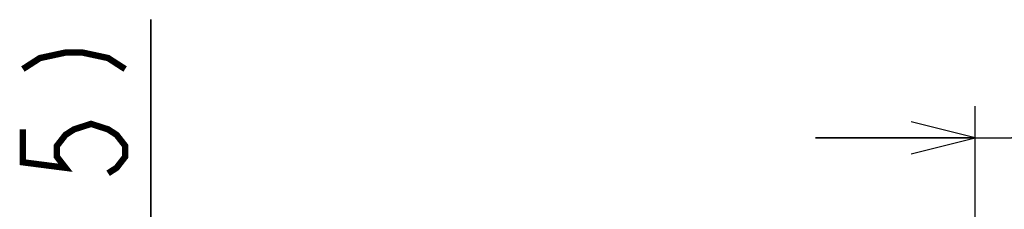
# Model space of a CAD drawing. Extents: x 82 to 1223, y 50 to 823.
# Tile 29 of 34: x 901 to 994, y 674 to 692. Entities that reach past the tile are written whole.
import ezdxf

# ---------------------------------------------------------------- set-up
doc = ezdxf.new("R2010")
doc.units = 0
doc.header["$LTSCALE"] = 69.3
doc.layers.get('0').update_dxf_attribs({"linetype": 'CONTINUOUS'})
doc.dimstyles.get("Standard").update_dxf_attribs({"dimtxt": 2.5, "dimasz": 2.5, "dimexe": 1.25, "dimexo": 0.625, "dimtad": 1, "dimcen": 2.5, "dimazin": 3, "dimtfac": 1, "dimtmove": 0, "dimatfit": 3})

# ---------------------------------------------------------------- blocks, each defined once
blk = doc.blocks.new('_OPEN')
at = {"color": 0, "linetype": 'BYBLOCK'}
for p, q in [((0, 0), (-1, 0.25)), ((-1, -0.25), (0, 0)), ((-1, 0), (0, 0))]:
    blk.add_line(p, q, dxfattribs=at)
blk = doc.blocks.new('*D5')
at = {"color": 2, "linetype": 'CONTINUOUS'}
for p, q in [((990.787, 647.415), (990.787, 683.75)), ((997.625, 638.75), (997.625, 683.75)), ((990.787, 680.75), (975.787, 680.75)), ((975.787, 680.75), (994.206, 680.75)), ((1030.306, 680.75), (994.206, 680.75)), ((997.625, 680.75), (1030.306, 680.75))]:
    blk.add_line(p, q, dxfattribs=at)
at = {"color": 2, "linetype": 'CONTINUOUS', "xscale": 6, "yscale": 6, "zscale": 6}
blk.add_blockref('_OPEN', (990.787, 680.75), dxfattribs=at)
at = {"color": 2, "linetype": 'CONTINUOUS', "xscale": 6, "yscale": 6, "zscale": 6, "rotation": 180}
blk.add_blockref('_OPEN', (997.625, 680.75), dxfattribs=at)
blk = doc.blocks.new('*D6')
at = {"color": 2, "linetype": 'CONTINUOUS'}
for p, q in [((913.375, 650.447), (913.375, 691.876)), ((913.375, 691.876), (913.375, 643.098)), ((991.269, 650.447), (910.375, 650.447)), ((913.375, 620.75), (913.375, 643.098)), ((994.625, 635.75), (910.375, 635.75)), ((913.375, 635.75), (913.375, 620.75))]:
    blk.add_line(p, q, dxfattribs=at)
at = {"color": 2, "linetype": 'CONTINUOUS', "xscale": 6, "yscale": 6, "zscale": 6}
for p, rotation in [((913.375, 650.447), 270), ((913.375, 635.75), 90)]:
    blk.add_blockref('_OPEN', p, dxfattribs=dict(at, rotation=rotation))

msp = doc.modelspace()

# ---------------------------------------------------------------- linework, layer by layer
at = {"color": 2, "linetype": 'CONTINUOUS', "const_width": 0.6}
for points in [[(901.375, 687.232), (902.975, 688.264), (905.375, 688.78), (906.975, 688.78), (909.375, 688.264), (910.975, 687.232)], [(901.375, 681.556), (901.375, 678.46), (905.375, 677.944), (904.575, 678.976), (904.575, 680.008), (905.375, 681.04), (906.175, 681.556), (907.775, 682.072), (909.375, 681.556), (910.175, 681.04), (910.975, 680.008), (910.975, 678.976), (910.175, 677.944), (909.375, 677.428)]]:
    msp.add_lwpolyline(points, dxfattribs=at)

# ---------------------------------------------------------------- dimensions: what is measured, and where the dimension line sits
at = {"color": 2, "linetype": 'CONTINUOUS'}
for base, p1, p2, angle, picture, middle in [((913.375, 635.75), (991.269, 650.447), (994.625, 635.75), 270, '*D6', (910.975, 658.852)), ((990.787, 680.75), (997.625, 638.75), (990.787, 647.415), 180, '*D5', (1005.538, 683.15))]:
    dim = msp.add_linear_dim(base=base, p1=p1, p2=p2, angle=angle, dimstyle='Standard', dxfattribs=at)
    dim.commit()
    dim.dimension.update_dxf_attribs({"geometry": picture, "text_midpoint": middle, "dimtype": 128})

doc.saveas('drawing.dxf')
